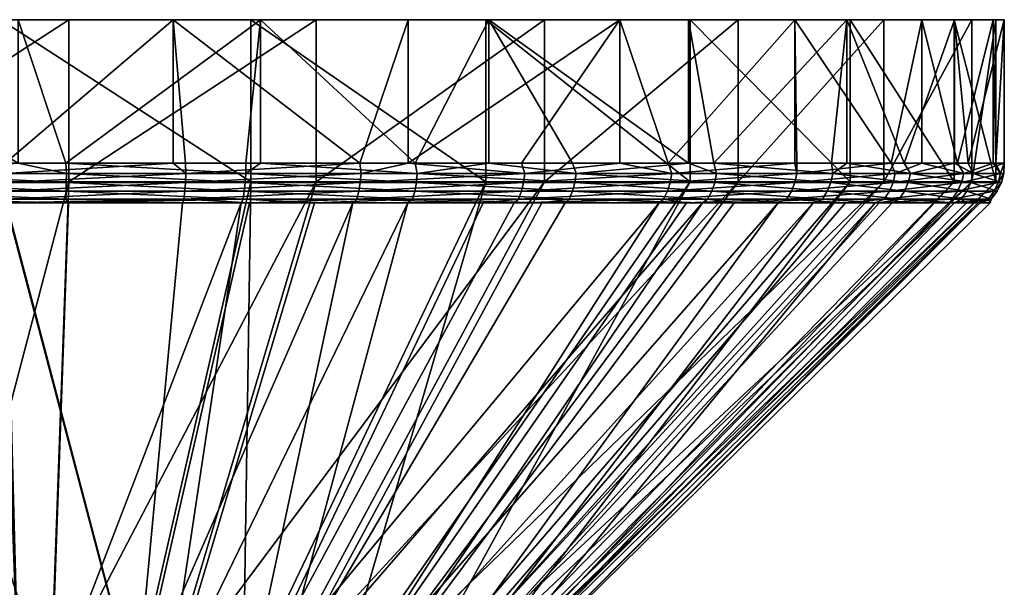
# Model space of a CAD drawing. Extents: x -0.145 to 0.145, y -0.109 to -0.002.
# Tile 59 of 59: x 0.074 to 0.11, y -0.022 to -0.002. Entities that reach past the tile are written whole.
import ezdxf

# ---------------------------------------------------------------- set-up
doc = ezdxf.new("R2010")
doc.units = 0
doc.layers.add('mesh', color=7, linetype='CONTINUOUS')

msp = doc.modelspace()

# ---------------------------------------------------------------- meshes
at = {"layer": 'mesh'}
mesh = msp.add_polyface(dxfattribs=at)
corners = [(0.069563, -0.007209, -0.034555), (0.074326, -0.006835, -0.034995), (0.069597, -0.006835, -0.034315), (0.07606, -0.007209, -0.03495), (0.076042, -0.006835, -0.034808), (0.082517, -0.007209, -0.034134), (0.073861, -0.007209, 0.034952), (0.079905, -0.006835, 0.034644), (0.080356, -0.007209, 0.034544), (0.073874, -0.008136, 0.034504), (0.073712, -0.008261, 0.034381), (0.067499, -0.008136, 0.033711), (0.080287, -0.008136, 0.034101), (0.073876, -0.008261, 0.034365), (0.073856, -0.006835, 0.034747), (0.071133, -0.006835, 0.034794), (0.067402, -0.007209, 0.034149), (0.076045, -0.008136, -0.034501), (0.0696, -0.007849, -0.034319), (0.069632, -0.008136, -0.034112), (0.076052, -0.007849, -0.034711), (0.08242, -0.008136, -0.033696), (0.082465, -0.007849, -0.033901), (0.080319, -0.007849, 0.034308), (0.073868, -0.007849, 0.034713), (0.067453, -0.007849, 0.033916), (0.069577, -0.007533, -0.034469), (0.076057, -0.007533, -0.034863), (0.080343, -0.007533, 0.034458), (0.073863, -0.007533, 0.034865), (0.067421, -0.007533, 0.034064), (0.082498, -0.007533, -0.034049), (0.082696, -0.007506, 0.033716), (0.073705, -0.001673, 0.034579), (0.073705, -0.007506, 0.034579), (0.082696, -0.001673, 0.033716), (0.067153, -0.007506, -0.033716), (0.076144, -0.001673, -0.034579), (0.076144, -0.007506, -0.034579), (0.067153, -0.001673, -0.033716), (0.074326, -0.001673, -0.034995), (0.083048, -0.001673, -0.034044), (0.065642, -0.001673, -0.033747), (0.071133, -0.001673, 0.034794), (0.079905, -0.001673, 0.034644)]
mesh.append_faces([[corners[k] for k in face] for face in [(0, 1, 2, 2), (3, 1, 0, 0), (3, 4, 1, 1), (5, 4, 3, 3), (6, 7, 8, 8), (9, 10, 11, 11), (12, 13, 9, 9), (6, 14, 7, 7), (6, 15, 14, 14), (16, 15, 6, 6), (17, 18, 19, 19), (17, 20, 18, 18), (21, 20, 17, 17), (21, 22, 20, 20), (9, 23, 12, 12), (9, 24, 23, 23), (11, 24, 9, 9), (11, 25, 24, 24), (20, 26, 18, 18), (20, 27, 26, 26), (22, 27, 20, 20), (24, 28, 23, 23), (24, 29, 28, 28), (25, 29, 24, 24), (25, 30, 29, 29), (27, 0, 26, 26), (27, 3, 0, 0), (31, 3, 27, 27), (29, 8, 28, 28), (29, 6, 8, 8), (30, 6, 29, 29), (30, 16, 6, 6), (32, 33, 34, 34), (32, 35, 33, 33), (36, 37, 38, 38), (36, 39, 37, 37), (40, 4, 41, 41), (40, 1, 4, 4), (42, 1, 40, 40), (42, 2, 1, 1), (43, 14, 15, 15), (44, 14, 43, 43), (44, 7, 14, 14), (33, 44, 43, 43), (35, 44, 33, 33), (37, 40, 41, 41), (39, 40, 37, 37), (39, 42, 40, 40)]])
mesh = msp.add_polyface(dxfattribs=at)
corners = [(0.082517, -0.007209, -0.034134), (0.082517, -0.006835, -0.034102), (0.076042, -0.006835, -0.034808), (0.083048, -0.006835, -0.034044), (0.088689, -0.007209, -0.032145), (0.088617, -0.006835, -0.031949), (0.091259, -0.006835, -0.030955), (0.086664, -0.007209, 0.032939), (0.088364, -0.006835, 0.032317), (0.092555, -0.007209, 0.030198), (0.086627, -0.006835, 0.032795), (0.080356, -0.007209, 0.034544), (0.086514, -0.008136, 0.032516), (0.082652, -0.008261, 0.033523), (0.080287, -0.008136, 0.034101), (0.080347, -0.006835, 0.034522), (0.079905, -0.006835, 0.034644), (0.088513, -0.008136, -0.031733), (0.082465, -0.007849, -0.033901), (0.08242, -0.008136, -0.033696), (0.088595, -0.007849, -0.031926), (0.094158, -0.008136, -0.028665), (0.086584, -0.007849, 0.032714), (0.092435, -0.007849, 0.029992), (0.080319, -0.007849, 0.034308), (0.082498, -0.007533, -0.034049), (0.076057, -0.007533, -0.034863), (0.088655, -0.007533, -0.032065), (0.094275, -0.007849, -0.028839), (0.086635, -0.007533, 0.032857), (0.092511, -0.007533, 0.030123), (0.080343, -0.007533, 0.034458), (0.07606, -0.007209, -0.03495), (0.09436, -0.007533, -0.028965), (0.091158, -0.007506, 0.030556), (0.082696, -0.001673, 0.033716), (0.082696, -0.007506, 0.033716), (0.091158, -0.001673, 0.030556), (0.085052, -0.007506, -0.033085), (0.085052, -0.001673, -0.033085), (0.09327, -0.001673, -0.029336), (0.076144, -0.007506, -0.034579), (0.076144, -0.001673, -0.034579), (0.083048, -0.001673, -0.034044), (0.091259, -0.001673, -0.030955), (0.088364, -0.001673, 0.032317), (0.079905, -0.001673, 0.034644)]
mesh.append_faces([[corners[k] for k in face] for face in [(0, 1, 2, 2), (0, 3, 1, 1), (4, 3, 0, 0), (4, 5, 3, 3), (4, 6, 5, 5), (7, 8, 9, 9), (7, 10, 8, 8), (11, 10, 7, 7), (12, 13, 14, 14), (11, 15, 10, 10), (11, 16, 15, 15), (17, 18, 19, 19), (17, 20, 18, 18), (21, 20, 17, 17), (12, 22, 23, 23), (14, 22, 12, 12), (14, 24, 22, 22), (18, 25, 26, 26), (20, 25, 18, 18), (20, 27, 25, 25), (28, 27, 20, 20), (22, 29, 30, 30), (24, 29, 22, 22), (24, 31, 29, 29), (25, 0, 32, 32), (27, 0, 25, 25), (27, 4, 0, 0), (33, 4, 27, 27), (29, 7, 9, 9), (31, 7, 29, 29), (31, 11, 7, 7), (34, 35, 36, 36), (34, 37, 35, 35), (38, 39, 40, 40), (41, 39, 38, 38), (41, 42, 39, 39), (43, 1, 3, 3), (43, 2, 1, 1), (5, 43, 3, 3), (5, 44, 43, 43), (6, 44, 5, 5), (10, 45, 8, 8), (10, 46, 45, 45), (15, 46, 10, 10), (15, 16, 46, 46), (35, 45, 46, 46), (37, 45, 35, 35), (39, 43, 44, 44), (42, 43, 39, 39)]])
mesh = msp.add_polyface(dxfattribs=at)
corners = [(0.088513, -0.008136, -0.031733), (0.093165, -0.008261, -0.029168), (0.094158, -0.008136, -0.028665), (0.094408, -0.007209, -0.029037), (0.091259, -0.006835, -0.030955), (0.088689, -0.007209, -0.032145), (0.094272, -0.006835, -0.028844), (0.098444, -0.006835, -0.02592), (0.099452, -0.007209, -0.024924), (0.098951, -0.008261, -0.024395), (0.099137, -0.008136, -0.024604), (0.094012, -0.008261, -0.028469), (0.097846, -0.007209, 0.026408), (0.095979, -0.006835, 0.02796), (0.097713, -0.006835, 0.026274), (0.092555, -0.007209, 0.030198), (0.092329, -0.008136, 0.029811), (0.092181, -0.008261, 0.029585), (0.091065, -0.008261, 0.030381), (0.097552, -0.008136, 0.026069), (0.097396, -0.008261, 0.025868), (0.098378, -0.008261, 0.025168), (0.092435, -0.006835, 0.029987), (0.088364, -0.006835, 0.032317), (0.094275, -0.007849, -0.028839), (0.088595, -0.007849, -0.031926), (0.099284, -0.007849, -0.024754), (0.09769, -0.007849, 0.026227), (0.092435, -0.007849, 0.029992), (0.086514, -0.008136, 0.032516), (0.09436, -0.007533, -0.028965), (0.088655, -0.007533, -0.032065), (0.099391, -0.007533, -0.024862), (0.097789, -0.007533, 0.026342), (0.092511, -0.007533, 0.030123), (0.086584, -0.007849, 0.032714), (0.086635, -0.007533, 0.032857), (0.098513, -0.007506, 0.025313), (0.091158, -0.001673, 0.030556), (0.091158, -0.007506, 0.030556), (0.098513, -0.001673, 0.025313), (0.09327, -0.007506, -0.029336), (0.09327, -0.001673, -0.029336), (0.100238, -0.001673, -0.023588), (0.085052, -0.007506, -0.033085), (0.091259, -0.001673, -0.030955), (0.098444, -0.001673, -0.02592), (0.095979, -0.001673, 0.02796), (0.088364, -0.001673, 0.032317), (0.085052, -0.001673, -0.033085)]
mesh.append_faces([[corners[k] for k in face] for face in [(0, 1, 2, 2), (3, 4, 5, 5), (3, 6, 4, 4), (3, 7, 6, 6), (8, 7, 3, 3), (2, 9, 10, 10), (1, 11, 2, 2), (12, 13, 14, 14), (15, 13, 12, 12), (16, 17, 18, 18), (19, 17, 16, 16), (19, 20, 17, 17), (21, 20, 19, 19), (15, 22, 13, 13), (15, 23, 22, 22), (2, 24, 25, 25), (10, 24, 2, 2), (10, 26, 24, 24), (16, 27, 19, 19), (16, 28, 27, 27), (29, 28, 16, 16), (24, 30, 31, 31), (26, 30, 24, 24), (26, 32, 30, 30), (28, 33, 27, 27), (28, 34, 33, 33), (35, 34, 28, 28), (30, 3, 5, 5), (32, 3, 30, 30), (32, 8, 3, 3), (34, 12, 33, 33), (34, 15, 12, 12), (36, 15, 34, 34), (37, 38, 39, 39), (37, 40, 38, 38), (41, 42, 43, 43), (44, 42, 41, 41), (45, 7, 46, 46), (45, 6, 7, 7), (4, 6, 45, 45), (47, 13, 22, 22), (47, 14, 13, 13), (23, 47, 22, 22), (23, 48, 47, 47), (38, 47, 48, 48), (40, 47, 38, 38), (42, 45, 46, 46), (49, 45, 42, 42)]])
mesh = msp.add_polyface(dxfattribs=at)
corners = [(0.099452, -0.007209, -0.024924), (0.099361, -0.006835, -0.024849), (0.098444, -0.006835, -0.02592), (0.103639, -0.007209, -0.019956), (0.099137, -0.008136, -0.024604), (0.100093, -0.008261, -0.023453), (0.103271, -0.008136, -0.0197), (0.102937, -0.008261, -0.019463), (0.103591, -0.006835, -0.01991), (0.104151, -0.006835, -0.019257), (0.105494, -0.008136, 0.016036), (0.104093, -0.008261, 0.01824), (0.101992, -0.008136, 0.021424), (0.098378, -0.008261, 0.025168), (0.097552, -0.008136, 0.026069), (0.101678, -0.008261, 0.021168), (0.102344, -0.007209, 0.021702), (0.102352, -0.006835, 0.021712), (0.105747, -0.006835, 0.016154), (0.10227, -0.006835, 0.021845), (0.097846, -0.007209, 0.026408), (0.097713, -0.006835, 0.026274), (0.099284, -0.007849, -0.024754), (0.103443, -0.007849, -0.019819), (0.106028, -0.008136, -0.014974), (0.102156, -0.007849, 0.021554), (0.10568, -0.007849, 0.016133), (0.09769, -0.007849, 0.026227), (0.099391, -0.007533, -0.024862), (0.103568, -0.007533, -0.019906), (0.106217, -0.007849, -0.015065), (0.102275, -0.007533, 0.021648), (0.105814, -0.007533, 0.016203), (0.097789, -0.007533, 0.026342), (0.105891, -0.007209, 0.016244), (0.104261, -0.007506, 0.018345), (0.098513, -0.001673, 0.025313), (0.098513, -0.007506, 0.025313), (0.104261, -0.001673, 0.018345), (0.100238, -0.007506, -0.023588), (0.100238, -0.001673, -0.023588), (0.10548, -0.001673, -0.016233), (0.09327, -0.007506, -0.029336), (0.104151, -0.001673, -0.019257), (0.098444, -0.001673, -0.02592), (0.10227, -0.001673, 0.021845), (0.095979, -0.001673, 0.02796), (0.106844, -0.001673, 0.014358), (0.09327, -0.001673, -0.029336)]
mesh.append_faces([[corners[k] for k in face] for face in [(0, 1, 2, 2), (3, 1, 0, 0), (4, 5, 6, 6), (5, 7, 6, 6), (3, 8, 1, 1), (3, 9, 8, 8), (10, 11, 12, 12), (12, 13, 14, 14), (12, 15, 13, 13), (11, 15, 12, 12), (16, 17, 18, 18), (16, 19, 17, 17), (20, 19, 16, 16), (20, 21, 19, 19), (6, 22, 4, 4), (6, 23, 22, 22), (24, 23, 6, 6), (12, 25, 26, 26), (14, 25, 12, 12), (14, 27, 25, 25), (23, 28, 22, 22), (23, 29, 28, 28), (30, 29, 23, 23), (25, 31, 32, 32), (27, 31, 25, 25), (27, 33, 31, 31), (29, 0, 28, 28), (29, 3, 0, 0), (31, 16, 34, 34), (33, 16, 31, 31), (33, 20, 16, 16), (35, 36, 37, 37), (35, 38, 36, 36), (39, 40, 41, 41), (42, 40, 39, 39), (43, 8, 9, 9), (43, 1, 8, 8), (44, 1, 43, 43), (44, 2, 1, 1), (17, 45, 18, 18), (45, 21, 46, 46), (45, 19, 21, 21), (17, 19, 45, 45), (36, 45, 46, 46), (38, 45, 36, 36), (38, 47, 45, 45), (40, 43, 41, 41), (40, 44, 43, 43), (48, 44, 40, 40)]])
mesh = msp.add_polyface(dxfattribs=at)
corners = [(0.106432, -0.007209, -0.015168), (0.108697, -0.007209, -0.009066), (0.108022, -0.006835, -0.011383), (0.104151, -0.006835, -0.019257), (0.103639, -0.007209, -0.019956), (0.106214, -0.006835, -0.015061), (0.109813, -0.006835, -0.002795), (0.109792, -0.007209, -0.002649), (0.109679, -0.007209, 0.00386), (0.108513, -0.006835, -0.009029), (0.109509, -0.006835, 0.003854), (0.109412, -0.006835, 0.005969), (0.108361, -0.007209, 0.010235), (0.108128, -0.006835, 0.010164), (0.106844, -0.006835, 0.014358), (0.105891, -0.007209, 0.016244), (0.105747, -0.006835, 0.016154), (0.102344, -0.007209, 0.021702), (0.108278, -0.007533, 0.01021), (0.105814, -0.007533, 0.016203), (0.108009, -0.007506, 0.010127), (0.104261, -0.001673, 0.018345), (0.104261, -0.007506, 0.018345), (0.108009, -0.001673, 0.010127), (0.109503, -0.007506, 0.001219), (0.109503, -0.001673, 0.001219), (0.108641, -0.007506, -0.007772), (0.108641, -0.001673, -0.007772), (0.10548, -0.007506, -0.016233), (0.10548, -0.001673, -0.016233), (0.100238, -0.007506, -0.023588), (0.104151, -0.001673, -0.019257), (0.108022, -0.001673, -0.011383), (0.109813, -0.001673, -0.002795), (0.109412, -0.001673, 0.005969), (0.106844, -0.001673, 0.014358), (0.10227, -0.001673, 0.021845)]
mesh.append_faces([[corners[k] for k in face] for face in [(0, 1, 2, 2), (0, 3, 4, 4), (0, 5, 3, 3), (2, 5, 0, 0), (6, 7, 8, 8), (6, 1, 7, 7), (9, 1, 6, 6), (9, 2, 1, 1), (8, 10, 6, 6), (8, 11, 10, 10), (12, 11, 8, 8), (12, 13, 11, 11), (12, 14, 13, 13), (15, 14, 12, 12), (15, 16, 14, 14), (17, 16, 15, 15), (18, 12, 8, 8), (19, 15, 12, 12), (20, 21, 22, 22), (20, 23, 21, 21), (24, 23, 20, 20), (24, 25, 23, 23), (26, 25, 24, 24), (26, 27, 25, 25), (28, 27, 26, 26), (28, 29, 27, 27), (30, 29, 28, 28), (5, 31, 3, 3), (5, 32, 31, 31), (2, 32, 5, 5), (9, 32, 2, 2), (9, 33, 32, 32), (6, 33, 9, 9), (10, 33, 6, 6), (10, 34, 33, 33), (11, 34, 10, 10), (13, 34, 11, 11), (13, 35, 34, 34), (14, 35, 13, 13), (16, 35, 14, 14), (16, 36, 35, 35), (23, 35, 21, 21), (23, 34, 35, 35), (25, 34, 23, 23), (25, 33, 34, 34), (27, 33, 25, 25), (27, 32, 33, 33), (29, 32, 27, 27), (29, 31, 32, 32)]])
mesh = msp.add_polyface(dxfattribs=at)
corners = [(0.103271, -0.008136, -0.0197), (0.105305, -0.008261, -0.01614), (0.106028, -0.008136, -0.014974), (0.108264, -0.008136, -0.00895), (0.108448, -0.008261, -0.007727), (0.109345, -0.008136, -0.002615), (0.10802, -0.008261, -0.008871), (0.10578, -0.008261, -0.01487), (0.109305, -0.008261, 0.001212), (0.109233, -0.008136, 0.003811), (0.108942, -0.008261, -0.002579), (0.105494, -0.008136, 0.016036), (0.105169, -0.008261, 0.01588), (0.104093, -0.008261, 0.01824), (0.107933, -0.008136, 0.010104), (0.10782, -0.008261, 0.01007), (0.108878, -0.008261, 0.003758), (0.106217, -0.007849, -0.015065), (0.103443, -0.007849, -0.019819), (0.108467, -0.007849, -0.009004), (0.109554, -0.007849, -0.002631), (0.109442, -0.007849, 0.003834), (0.108133, -0.007849, 0.010165), (0.10568, -0.007849, 0.016133), (0.101992, -0.008136, 0.021424), (0.106353, -0.007533, -0.015131), (0.103568, -0.007533, -0.019906), (0.108613, -0.007533, -0.009043), (0.109706, -0.007533, -0.002642), (0.109593, -0.007533, 0.00385), (0.108278, -0.007533, 0.01021), (0.105814, -0.007533, 0.016203), (0.102156, -0.007849, 0.021554), (0.103639, -0.007209, -0.019956), (0.106432, -0.007209, -0.015168), (0.108697, -0.007209, -0.009066), (0.109792, -0.007209, -0.002649), (0.109679, -0.007209, 0.00386), (0.108361, -0.007209, 0.010235), (0.102275, -0.007533, 0.021648), (0.105891, -0.007209, 0.016244)]
mesh.append_faces([[corners[k] for k in face] for face in [(0, 1, 2, 2), (3, 4, 5, 5), (2, 6, 3, 3), (1, 7, 2, 2), (5, 8, 9, 9), (5, 10, 8, 8), (4, 10, 5, 5), (11, 12, 13, 13), (14, 12, 11, 11), (14, 15, 12, 12), (9, 15, 14, 14), (9, 16, 15, 15), (8, 16, 9, 9), (2, 17, 18, 18), (3, 17, 2, 2), (3, 19, 17, 17), (5, 19, 3, 3), (5, 20, 19, 19), (9, 20, 5, 5), (9, 21, 20, 20), (14, 21, 9, 9), (14, 22, 21, 21), (11, 22, 14, 14), (11, 23, 22, 22), (24, 23, 11, 11), (17, 25, 26, 26), (19, 25, 17, 17), (19, 27, 25, 25), (20, 27, 19, 19), (20, 28, 27, 27), (21, 28, 20, 20), (21, 29, 28, 28), (22, 29, 21, 21), (22, 30, 29, 29), (23, 30, 22, 22), (23, 31, 30, 30), (32, 31, 23, 23), (25, 33, 26, 26), (25, 34, 33, 33), (27, 34, 25, 25), (27, 35, 34, 34), (28, 35, 27, 27), (28, 36, 35, 35), (29, 36, 28, 28), (29, 37, 36, 36), (30, 37, 29, 29), (31, 38, 30, 30), (39, 40, 31, 31)]])
mesh = msp.add_polyface(dxfattribs=at)
corners = [(0.064061, -0.026273, 0.010124), (0.063761, -0.02622, 0.010403), (0.061449, -0.02622, 0.007159), (0.067051, -0.026273, 0.012591), (0.066834, -0.02622, 0.012938), (0.070578, -0.026273, 0.0142), (0.070458, -0.02622, 0.014591), (0.067958, -0.026273, -0.013114), (0.067765, -0.02622, -0.013476), (0.071497, -0.02622, -0.01487), (0.064801, -0.026273, -0.010864), (0.064521, -0.02622, -0.011164), (0.062334, -0.026273, -0.007874), (0.061987, -0.02622, -0.008091), (0.063481, -0.026064, 0.010664), (0.061111, -0.026064, 0.007339), (0.066631, -0.026064, 0.013262), (0.070346, -0.026064, 0.014957), (0.067586, -0.026064, -0.013814), (0.071411, -0.026064, -0.015242), (0.064261, -0.026064, -0.011444), (0.061662, -0.026064, -0.008294), (0.06324, -0.025814, 0.010889), (0.066456, -0.025814, 0.013542), (0.07025, -0.025814, 0.015272), (0.067431, -0.025814, -0.014105), (0.071337, -0.025814, -0.015563), (0.064036, -0.025814, -0.011685), (0.061383, -0.025814, -0.008468), (0.056579, -0.007506, 0.029336), (0.074362, -0.025814, 0.015962), (0.064797, -0.007506, 0.033085), (0.067153, -0.007506, -0.033716), (0.058692, -0.007506, -0.030556), (0.066308, -0.0261, 0.013779), (0.066526, -0.026411, 0.01343), (0.063035, -0.0261, 0.01108), (0.070168, -0.0261, 0.01554), (0.070288, -0.026411, 0.015146), (0.0673, -0.0261, -0.014352), (0.067493, -0.026411, -0.013988), (0.071274, -0.0261, -0.015837), (0.063845, -0.0261, -0.01189), (0.064126, -0.026411, -0.011588), (0.061145, -0.0261, -0.008617), (0.061495, -0.026411, -0.008399), (0.05251, -0.008261, -0.025909), (0.063543, -0.008261, -0.032158), (0.067198, -0.008261, -0.033523), (0.069673, -0.008261, -0.03376), (0.064855, -0.008261, 0.032895), (0.067565, -0.008261, 0.03335), (0.061566, -0.008261, 0.031395), (0.056684, -0.008261, 0.029168), (0.075, -0.026206, 0.000203), (0.067525, -0.026273, 0.011996), (0.064728, -0.026273, 0.00966), (0.06105, -0.026273, -0.000374), (0.061674, -0.026273, -0.003965), (0.061376, -0.026273, 0.003257), (0.06263, -0.026273, 0.006679), (0.065543, -0.026273, -0.010069), (0.068524, -0.026273, -0.012167), (0.063207, -0.026273, -0.007272)]
mesh.append_faces([[corners[k] for k in face] for face in [(0, 1, 2, 2), (3, 4, 1, 1), (5, 6, 4, 4), (7, 8, 9, 9), (10, 11, 8, 8), (12, 13, 11, 11), (1, 14, 15, 15), (4, 14, 1, 1), (4, 16, 14, 14), (6, 16, 4, 4), (6, 17, 16, 16), (8, 18, 19, 19), (11, 18, 8, 8), (11, 20, 18, 18), (13, 20, 11, 11), (13, 21, 20, 20), (16, 22, 14, 14), (16, 23, 22, 22), (17, 23, 16, 16), (17, 24, 23, 23), (18, 25, 26, 26), (20, 25, 18, 18), (20, 27, 25, 25), (21, 27, 20, 20), (21, 28, 27, 27), (24, 29, 23, 23), (30, 31, 24, 24), (25, 32, 26, 26), (27, 33, 25, 25), (34, 35, 36, 36), (37, 38, 34, 34), (39, 40, 41, 41), (42, 43, 39, 39), (44, 45, 42, 42), (46, 42, 39, 39), (41, 47, 39, 39), (41, 48, 47, 47), (41, 49, 48, 48), (37, 50, 51, 51), (37, 52, 50, 50), (34, 52, 37, 37), (53, 52, 34, 34), (54, 55, 56, 56), (54, 57, 58, 58), (54, 59, 57, 57), (60, 59, 54, 54), (54, 61, 62, 62), (54, 63, 61, 61), (58, 63, 54, 54)]])
mesh = msp.add_polyface(dxfattribs=at)
corners = [(0.076137, -0.008261, -0.034381), (0.069632, -0.008136, -0.034112), (0.069673, -0.008261, -0.03376), (0.076045, -0.008136, -0.034501), (0.08242, -0.008136, -0.033696), (0.082353, -0.008261, -0.033338), (0.073874, -0.008136, 0.034504), (0.073876, -0.008261, 0.034365), (0.073712, -0.008261, 0.034381), (0.080287, -0.008136, 0.034101), (0.080246, -0.008261, 0.033754), (0.082652, -0.008261, 0.033523), (0.074387, -0.02622, 0.01525), (0.074373, -0.026064, 0.015632), (0.070346, -0.026064, 0.014957), (0.078352, -0.02622, 0.01487), (0.078438, -0.026064, 0.015242), (0.082084, -0.02622, 0.013476), (0.082263, -0.026064, 0.013814), (0.079391, -0.02622, -0.014591), (0.079503, -0.026064, -0.014957), (0.083218, -0.026064, -0.013262), (0.075462, -0.02622, -0.01525), (0.075476, -0.026064, -0.015632), (0.071497, -0.02622, -0.01487), (0.071411, -0.026064, -0.015242), (0.07025, -0.025814, 0.015272), (0.074362, -0.025814, 0.015962), (0.078512, -0.025814, 0.015563), (0.082418, -0.025814, 0.014105), (0.0796, -0.025814, -0.015272), (0.083393, -0.025814, -0.013542), (0.075488, -0.025814, -0.015962), (0.071337, -0.025814, -0.015563), (0.067586, -0.026064, -0.013814), (0.073705, -0.007506, 0.034579), (0.082696, -0.007506, 0.033716), (0.085052, -0.007506, -0.033085), (0.076144, -0.007506, -0.034579), (0.067153, -0.007506, -0.033716), (0.078575, -0.0261, 0.015837), (0.078483, -0.026411, 0.015435), (0.074352, -0.0261, 0.016242), (0.08255, -0.0261, 0.014352), (0.082356, -0.026411, 0.013988), (0.079682, -0.0261, -0.01554), (0.079561, -0.026411, -0.015146), (0.083542, -0.0261, -0.013779), (0.075497, -0.0261, -0.016242), (0.075483, -0.026411, -0.01583), (0.071274, -0.0261, -0.015837), (0.071367, -0.026411, -0.015435), (0.086372, -0.008261, 0.032133), (0.067565, -0.008261, 0.03335), (0.070168, -0.0261, 0.01554)]
mesh.append_faces([[corners[k] for k in face] for face in [(0, 1, 2, 2), (0, 3, 1, 1), (4, 3, 0, 0), (0, 5, 4, 4), (6, 7, 8, 8), (9, 10, 7, 7), (11, 10, 9, 9), (12, 13, 14, 14), (15, 16, 13, 13), (17, 18, 16, 16), (19, 20, 21, 21), (22, 23, 20, 20), (24, 25, 23, 23), (13, 26, 14, 14), (13, 27, 26, 26), (16, 27, 13, 13), (16, 28, 27, 27), (18, 28, 16, 16), (18, 29, 28, 28), (20, 30, 31, 31), (23, 30, 20, 20), (23, 32, 30, 30), (25, 32, 23, 23), (25, 33, 32, 32), (34, 33, 25, 25), (28, 35, 27, 27), (28, 36, 35, 35), (29, 36, 28, 28), (32, 37, 30, 30), (32, 38, 37, 37), (33, 38, 32, 32), (33, 39, 38, 38), (40, 41, 42, 42), (43, 44, 40, 40), (45, 46, 47, 47), (48, 49, 45, 45), (50, 51, 48, 48), (48, 2, 50, 50), (48, 0, 2, 2), (48, 5, 0, 0), (45, 5, 48, 48), (52, 43, 40, 40), (40, 10, 11, 11), (40, 7, 10, 10), (42, 7, 40, 40), (42, 8, 7, 7), (42, 53, 8, 8), (54, 53, 42, 42)]])
mesh = msp.add_polyface(dxfattribs=at)
corners = [(0.08242, -0.008136, -0.033696), (0.084994, -0.008261, -0.032895), (0.088513, -0.008136, -0.031733), (0.082353, -0.008261, -0.033338), (0.088348, -0.008261, -0.031365), (0.092329, -0.008136, 0.029811), (0.091065, -0.008261, 0.030381), (0.086514, -0.008136, 0.032516), (0.086372, -0.008261, 0.032133), (0.082652, -0.008261, 0.033523), (0.085328, -0.02622, 0.011164), (0.085589, -0.026064, 0.011444), (0.082263, -0.026064, 0.013814), (0.087863, -0.02622, 0.008091), (0.088187, -0.026064, 0.008294), (0.089516, -0.02622, 0.004467), (0.089882, -0.026064, 0.004578), (0.090175, -0.02622, 0.000538), (0.090557, -0.026064, 0.000551), (0.089794, -0.02622, -0.003428), (0.090167, -0.026064, -0.003513), (0.088401, -0.02622, -0.007159), (0.088738, -0.026064, -0.007339), (0.086088, -0.02622, -0.010403), (0.086368, -0.026064, -0.010664), (0.083016, -0.02622, -0.012938), (0.083218, -0.026064, -0.013262), (0.082418, -0.025814, 0.014105), (0.085813, -0.025814, 0.011685), (0.088466, -0.025814, 0.008468), (0.090197, -0.025814, 0.004675), (0.090488, -0.025814, -0.003587), (0.089029, -0.025814, -0.007493), (0.086609, -0.025814, -0.010889), (0.083393, -0.025814, -0.013542), (0.079503, -0.026064, -0.014957), (0.091158, -0.007506, 0.030556), (0.082696, -0.007506, 0.033716), (0.098513, -0.007506, 0.025313), (0.100238, -0.007506, -0.023588), (0.0796, -0.025814, -0.015272), (0.09327, -0.007506, -0.029336), (0.085052, -0.007506, -0.033085), (0.086004, -0.0261, 0.01189), (0.085724, -0.026411, 0.011588), (0.08255, -0.0261, 0.014352), (0.088704, -0.0261, 0.008617), (0.088355, -0.026411, 0.008399), (0.090465, -0.0261, 0.004757), (0.090071, -0.026411, 0.004636), (0.089277, -0.0261, -0.007625), (0.088913, -0.026411, -0.007432), (0.090761, -0.0261, -0.00365), (0.086814, -0.0261, -0.01108), (0.086513, -0.026411, -0.010799), (0.083542, -0.0261, -0.013779), (0.083323, -0.026411, -0.01343), (0.093165, -0.008261, -0.029168), (0.079682, -0.0261, -0.01554), (0.098951, -0.008261, -0.024395), (0.097396, -0.008261, 0.025868), (0.078575, -0.0261, 0.015837), (0.092181, -0.008261, 0.029585)]
mesh.append_faces([[corners[k] for k in face] for face in [(0, 1, 2, 2), (0, 3, 1, 1), (1, 4, 2, 2), (5, 6, 7, 7), (7, 8, 9, 9), (6, 8, 7, 7), (10, 11, 12, 12), (13, 14, 11, 11), (15, 16, 14, 14), (17, 18, 16, 16), (19, 20, 18, 18), (21, 22, 20, 20), (23, 24, 22, 22), (25, 26, 24, 24), (11, 27, 12, 12), (11, 28, 27, 27), (14, 28, 11, 11), (14, 29, 28, 28), (16, 29, 14, 14), (16, 30, 29, 29), (18, 30, 16, 16), (22, 31, 20, 20), (22, 32, 31, 31), (24, 32, 22, 22), (24, 33, 32, 32), (26, 33, 24, 24), (26, 34, 33, 33), (35, 34, 26, 26), (27, 36, 37, 37), (28, 36, 27, 27), (29, 38, 28, 28), (34, 39, 33, 33), (40, 41, 34, 34), (40, 42, 41, 41), (43, 44, 45, 45), (46, 47, 43, 43), (48, 49, 46, 46), (50, 51, 52, 52), (53, 54, 50, 50), (55, 56, 53, 53), (4, 55, 57, 57), (4, 58, 55, 55), (1, 58, 4, 4), (1, 3, 58, 58), (53, 59, 55, 55), (60, 43, 45, 45), (8, 61, 9, 9), (6, 45, 8, 8), (6, 62, 45, 45)]])
mesh = msp.add_polyface(dxfattribs=at)
corners = [(0.088513, -0.008136, -0.031733), (0.088348, -0.008261, -0.031365), (0.093165, -0.008261, -0.029168), (0.099137, -0.008136, -0.024604), (0.098951, -0.008261, -0.024395), (0.100093, -0.008261, -0.023453), (0.094158, -0.008136, -0.028665), (0.094012, -0.008261, -0.028469), (0.103271, -0.008136, -0.0197), (0.102937, -0.008261, -0.019463), (0.105305, -0.008261, -0.01614), (0.108264, -0.008136, -0.00895), (0.10802, -0.008261, -0.008871), (0.108448, -0.008261, -0.007727), (0.106028, -0.008136, -0.014974), (0.10578, -0.008261, -0.01487), (0.090557, -0.026064, 0.000551), (0.090886, -0.025814, 0.000563), (0.090197, -0.025814, 0.004675), (0.090167, -0.026064, -0.003513), (0.090488, -0.025814, -0.003587), (0.085813, -0.025814, 0.011685), (0.098513, -0.007506, 0.025313), (0.091158, -0.007506, 0.030556), (0.088466, -0.025814, 0.008468), (0.104261, -0.007506, 0.018345), (0.108009, -0.007506, 0.010127), (0.109503, -0.007506, 0.001219), (0.108641, -0.007506, -0.007772), (0.089029, -0.025814, -0.007493), (0.10548, -0.007506, -0.016233), (0.086609, -0.025814, -0.010889), (0.100238, -0.007506, -0.023588), (0.083393, -0.025814, -0.013542), (0.09327, -0.007506, -0.029336), (0.091167, -0.0261, 0.000573), (0.090755, -0.026411, 0.000558), (0.090465, -0.0261, 0.004757), (0.09036, -0.026411, -0.003558), (0.090761, -0.0261, -0.00365), (0.083542, -0.0261, -0.013779), (0.089277, -0.0261, -0.007625), (0.086814, -0.0261, -0.01108), (0.108942, -0.008261, -0.002579), (0.109305, -0.008261, 0.001212), (0.108878, -0.008261, 0.003758), (0.10782, -0.008261, 0.01007), (0.105169, -0.008261, 0.01588), (0.088704, -0.0261, 0.008617), (0.104093, -0.008261, 0.01824), (0.101678, -0.008261, 0.021168), (0.086004, -0.0261, 0.01189), (0.097396, -0.008261, 0.025868), (0.08255, -0.0261, 0.014352), (0.092181, -0.008261, 0.029585), (0.098378, -0.008261, 0.025168)]
mesh.append_faces([[corners[k] for k in face] for face in [(0, 1, 2, 2), (3, 4, 5, 5), (6, 7, 4, 4), (8, 9, 10, 10), (11, 12, 13, 13), (14, 15, 12, 12), (16, 17, 18, 18), (19, 17, 16, 16), (19, 20, 17, 17), (21, 22, 23, 23), (24, 25, 22, 22), (18, 25, 24, 24), (18, 26, 25, 25), (17, 26, 18, 18), (17, 27, 26, 26), (20, 27, 17, 17), (20, 28, 27, 27), (29, 28, 20, 20), (29, 30, 28, 28), (31, 30, 29, 29), (31, 32, 30, 30), (33, 34, 32, 32), (35, 36, 37, 37), (35, 38, 36, 36), (39, 38, 35, 35), (40, 7, 2, 2), (40, 4, 7, 7), (9, 41, 10, 10), (9, 42, 41, 41), (5, 42, 9, 9), (5, 4, 42, 42), (41, 15, 10, 10), (41, 12, 15, 15), (39, 12, 41, 41), (39, 13, 12, 12), (39, 43, 13, 13), (35, 43, 39, 39), (35, 44, 43, 43), (35, 45, 44, 44), (37, 45, 35, 35), (37, 46, 45, 45), (37, 47, 46, 46), (48, 47, 37, 37), (48, 49, 47, 47), (48, 50, 49, 49), (51, 50, 48, 48), (52, 53, 54, 54), (55, 51, 52, 52), (55, 50, 51, 51)]])

doc.saveas('drawing.dxf')
